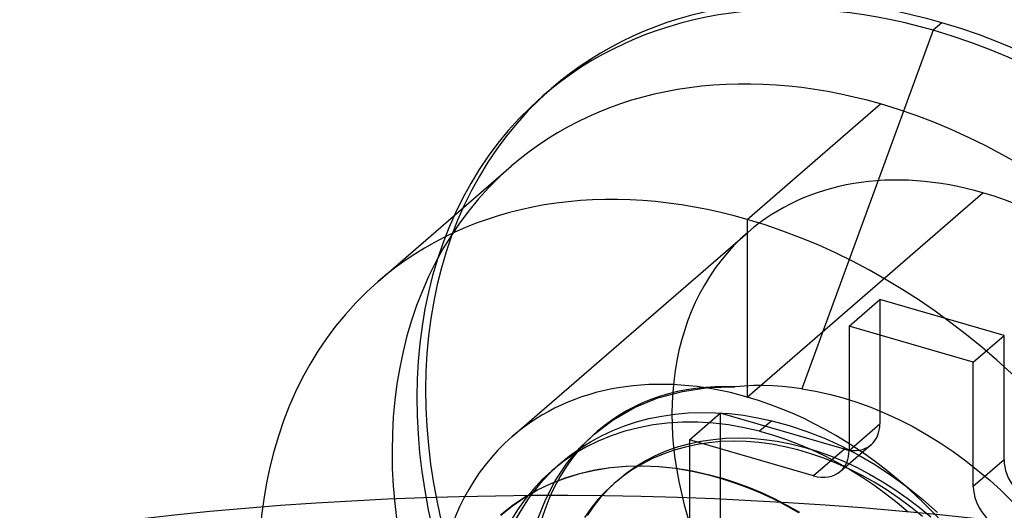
# Model space of a CAD drawing. Header units: millimetres. Extents: x -24 to 80, y -43 to 164.
# Tile 119 of 223: x 1.88 to 6.69, y 122.99 to 125.39. Entities that reach past the tile are written whole.
import ezdxf

# ---------------------------------------------------------------- set-up
doc = ezdxf.new("R2010")
doc.units = ezdxf.units.MM
doc.layers.add('MAIN-1', color=7, linetype='Continuous')
doc.layers.add('MAIN-2', color=7, linetype='Continuous')

msp = doc.modelspace()

# ---------------------------------------------------------------- linework, layer by layer
at = {"layer": 'MAIN-1'}
for centre, major_axis, start_param, end_param in [((10.2489, 101.4321), (-15.7117, 18.1423), -0.749019, -0.179729), ((9.8489, 101.0857), (15.7117, -18.1423), 2.392574, 2.961864)]:
    msp.add_ellipse(centre, major_axis=major_axis, ratio=0.75, start_param=start_param, end_param=end_param, dxfattribs=at)
at = {"layer": 'MAIN-2'}
for p, q in [((6.3818, 125.3711), (6.3392, 125.3342)), ((6.3392, 125.3342), (5.6975, 123.5864)), ((4.434, 125.0137), (4.4766, 125.0506)), ((5.4318, 124.412), (6.0818, 124.9749)), ((3.6297, 124.1088), (4.2797, 124.6717)), ((5.4318, 123.5459), (6.5818, 124.5419)), ((5.4318, 124.412), (5.4318, 123.5459)), ((4.2844, 123.3529), (5.4344, 124.3489)), ((5.9287, 123.8911), (6.0787, 124.021)), ((6.6849, 123.846), (6.0787, 124.021)), ((6.0787, 124.021), (6.0787, 123.4148)), ((6.5349, 123.7161), (5.9287, 123.8911)), ((5.9287, 123.8911), (5.9287, 123.2849)), ((6.5349, 123.7161), (6.6849, 123.846)), ((6.6849, 123.2398), (6.6849, 123.846)), ((6.5349, 123.1099), (6.5349, 123.7161)), ((5.115, 123.5737), (5.2412, 123.5919)), ((5.2412, 123.5919), (5.3718, 123.5957)), ((5.4171, 123.5994), (5.3718, 123.5957)), ((5.463, 123.6014), (5.4171, 123.5994)), ((5.5092, 123.6017), (5.463, 123.6014)), ((5.5559, 123.6004), (5.5092, 123.6017)), ((5.6028, 123.5974), (5.5559, 123.6004)), ((5.65, 123.5927), (5.6028, 123.5974)), ((5.6975, 123.5864), (5.65, 123.5927)), ((5.6975, 123.5864), (5.7641, 123.5749)), ((4.8814, 123.4949), (4.9945, 123.5413)), ((4.9945, 123.5413), (5.115, 123.5737)), ((5.7641, 123.5749), (5.8313, 123.5601)), ((5.8313, 123.5601), (5.899, 123.5419)), ((5.899, 123.5419), (5.9671, 123.5205)), ((4.7771, 123.4355), (4.8814, 123.4949)), ((5.9671, 123.5205), (6.0353, 123.4958)), ((6.0353, 123.4958), (6.1036, 123.4677)), ((4.952, 123.4407), (5.0147, 123.4534)), ((5.0147, 123.4534), (5.0788, 123.4627)), ((5.0788, 123.4627), (5.1441, 123.4686)), ((5.1441, 123.4686), (5.2104, 123.4709)), ((5.1493, 123.3367), (5.2993, 123.4666)), ((5.2104, 123.4709), (5.2775, 123.4697)), ((5.2775, 123.4697), (5.3452, 123.465)), ((5.9055, 123.2916), (5.2993, 123.4666)), ((5.2993, 123.4666), (5.2993, 122.8604)), ((5.3452, 123.465), (5.4135, 123.4568)), ((5.4135, 123.4568), (5.4821, 123.4453)), ((5.4821, 123.4453), (5.5508, 123.4303)), ((6.1036, 123.4677), (6.1718, 123.4363)), ((4.6828, 123.364), (4.7771, 123.4355)), ((4.7753, 123.383), (4.8323, 123.4056)), ((4.8323, 123.4056), (4.8912, 123.4248)), ((4.9018, 123.3966), (4.8339, 123.3791)), ((4.8912, 123.4248), (4.952, 123.4407)), ((4.9717, 123.4098), (4.9018, 123.3966)), ((5.0432, 123.4186), (4.9717, 123.4098)), ((5.1161, 123.423), (5.0432, 123.4186)), ((5.19, 123.423), (5.1161, 123.423)), ((5.2648, 123.4185), (5.19, 123.423)), ((5.3402, 123.4097), (5.2648, 123.4185)), ((5.4159, 123.3965), (5.3402, 123.4097)), ((5.4917, 123.3791), (5.4159, 123.3965)), ((5.5508, 123.4303), (5.4917, 123.3791)), ((5.5508, 123.4303), (5.6368, 123.407)), ((5.6368, 123.407), (5.7226, 123.3784)), ((5.9287, 123.2849), (6.0787, 123.4148)), ((6.1718, 123.4363), (6.2397, 123.4015)), ((6.2397, 123.4015), (6.3067, 123.3638)), ((4.6129, 123.2962), (4.6828, 123.364)), ((4.6663, 123.3279), (4.72, 123.3572)), ((4.6839, 123.3649), (4.6998, 123.3786)), ((4.768, 123.3572), (4.7046, 123.3311)), ((4.72, 123.3572), (4.7753, 123.383)), ((4.8339, 123.3791), (4.768, 123.3572)), ((5.2647, 123.3397), (5.3257, 123.3451)), ((5.3257, 123.3451), (5.3876, 123.3469)), ((5.3876, 123.3469), (5.4502, 123.3451)), ((5.4502, 123.3451), (5.5136, 123.3397)), ((5.4917, 123.3791), (5.5553, 123.3613)), ((5.5553, 123.3613), (5.6189, 123.3406)), ((5.7226, 123.3784), (5.8079, 123.3448)), ((6.3067, 123.3638), (6.3723, 123.3233)), ((4.6437, 123.3009), (4.5855, 123.2666)), ((4.6145, 123.2954), (4.6663, 123.3279)), ((4.7046, 123.3311), (4.6437, 123.3009)), ((5.0364, 123.2831), (5.0906, 123.3024)), ((5.1296, 123.3021), (5.0743, 123.2867)), ((5.0906, 123.3024), (5.1468, 123.3183)), ((5.1865, 123.3143), (5.1296, 123.3021)), ((5.1468, 123.3183), (5.2049, 123.3307)), ((5.7555, 123.1617), (5.1493, 123.3367)), ((5.1493, 123.3367), (5.1493, 122.7304)), ((5.2448, 123.3231), (5.1865, 123.3143)), ((5.2049, 123.3307), (5.2647, 123.3397)), ((5.3043, 123.3285), (5.2448, 123.3231)), ((5.3648, 123.3304), (5.3043, 123.3285)), ((5.4262, 123.3288), (5.3648, 123.3304)), ((5.4884, 123.3238), (5.4262, 123.3288)), ((5.5512, 123.3154), (5.4884, 123.3238)), ((5.5136, 123.3397), (5.5778, 123.3306)), ((5.6145, 123.3035), (5.5512, 123.3154)), ((5.5778, 123.3306), (5.6427, 123.318)), ((5.6782, 123.2882), (5.6145, 123.3035)), ((5.6189, 123.3406), (5.6822, 123.3169)), ((5.6427, 123.318), (5.7079, 123.3019)), ((5.6822, 123.3169), (5.7452, 123.2905)), ((5.7079, 123.3019), (5.7729, 123.2823)), ((5.8079, 123.3448), (5.8924, 123.3061)), ((6.0364, 123.3136), (5.8864, 123.1837)), ((5.8924, 123.3061), (5.9757, 123.2627)), ((6.3723, 123.3233), (6.4361, 123.2805)), ((4.5179, 123.2211), (4.565, 123.2598)), ((4.5855, 123.2666), (4.5301, 123.2284)), ((4.5499, 123.2202), (4.6129, 123.2962)), ((4.565, 123.2598), (4.6145, 123.2954)), ((4.9336, 123.2343), (4.984, 123.2604)), ((5.0209, 123.268), (4.9695, 123.2462)), ((4.984, 123.2604), (5.0364, 123.2831)), ((5.0743, 123.2867), (5.0209, 123.268)), ((5.7419, 123.2696), (5.6782, 123.2882)), ((5.8055, 123.2477), (5.7419, 123.2696)), ((5.7452, 123.2905), (5.8077, 123.2612)), ((5.9055, 123.2916), (5.7555, 123.1617)), ((5.7729, 123.2823), (5.8375, 123.2594)), ((5.8077, 123.2612), (5.8696, 123.2292)), ((5.8375, 123.2594), (5.9016, 123.2332)), ((5.9757, 123.2627), (6.0574, 123.2147)), ((6.4361, 123.2805), (6.498, 123.2354)), ((4.4736, 123.1796), (4.5179, 123.2211)), ((4.4775, 123.1861), (4.5226, 123.2251)), ((4.5301, 123.2284), (4.4776, 123.1862)), ((4.4946, 123.1371), (4.5499, 123.2202)), ((4.6885, 123.1897), (4.7646, 123.2016)), ((4.8413, 123.2071), (4.7637, 123.2004)), ((4.7646, 123.2016), (4.8423, 123.2085)), ((4.8396, 123.1726), (4.8853, 123.205)), ((4.9201, 123.2087), (4.8413, 123.2071)), ((4.8423, 123.2085), (4.9214, 123.2103)), ((4.9199, 123.221), (4.8721, 123.1923)), ((4.8853, 123.205), (4.9336, 123.2343)), ((4.9695, 123.2462), (4.9199, 123.221)), ((5.0001, 123.2053), (4.9201, 123.2087)), ((4.9214, 123.2103), (5.0016, 123.207)), ((5.0809, 123.1968), (5.0001, 123.2053)), ((5.0016, 123.207), (5.0828, 123.1987)), ((5.8686, 123.2226), (5.8055, 123.2477)), ((5.931, 123.1945), (5.8686, 123.2226)), ((5.8696, 123.2292), (5.9306, 123.1946)), ((5.9016, 123.2332), (5.9653, 123.2035)), ((5.9653, 123.2035), (6.0284, 123.1706)), ((6.0574, 123.2147), (6.137, 123.1624)), ((6.498, 123.2354), (6.5577, 123.1885)), ((6.6849, 123.2398), (6.5349, 123.1099)), ((4.4776, 123.1862), (4.4313, 123.1432)), ((4.4347, 123.1385), (4.4736, 123.1796)), ((4.6137, 123.1718), (4.5421, 123.15)), ((4.5432, 123.151), (4.6146, 123.1728)), ((4.6877, 123.1886), (4.6137, 123.1718)), ((4.6146, 123.1728), (4.6885, 123.1897)), ((4.7637, 123.2004), (4.6877, 123.1886)), ((4.826, 123.1602), (4.7821, 123.1249)), ((4.7965, 123.1375), (4.8396, 123.1726)), ((4.8721, 123.1923), (4.826, 123.1602)), ((5.1625, 123.1833), (5.0809, 123.1968)), ((5.0828, 123.1987), (5.1647, 123.1854)), ((5.2443, 123.1649), (5.1625, 123.1833)), ((5.1647, 123.1854), (5.2469, 123.1672)), ((5.2469, 123.1672), (5.2443, 123.1649)), ((5.3081, 123.1472), (5.2443, 123.1649)), ((5.2469, 123.1672), (5.3107, 123.1496)), ((5.9306, 123.1946), (5.9906, 123.1574)), ((5.9927, 123.1632), (5.931, 123.1945)), ((5.9906, 123.1574), (6.0494, 123.1178)), ((6.0537, 123.1288), (5.9927, 123.1632)), ((6.0284, 123.1706), (6.0908, 123.1346)), ((6.137, 123.1624), (6.2142, 123.1061)), ((6.5577, 123.1885), (6.6152, 123.1399)), ((4.4313, 123.1432), (4.3879, 123.097)), ((4.3983, 123.0951), (4.4347, 123.1385)), ((4.4732, 123.1233), (4.4071, 123.0919)), ((4.4084, 123.0929), (4.4744, 123.1243)), ((4.4479, 123.0477), (4.4946, 123.1371)), ((4.5421, 123.15), (4.4732, 123.1233)), ((4.4744, 123.1243), (4.5432, 123.151)), ((4.7821, 123.1249), (4.741, 123.0868)), ((4.7562, 123.0995), (4.7965, 123.1375)), ((4.7821, 123.1249), (4.7852, 123.1276)), ((4.7852, 123.1276), (4.7883, 123.1303)), ((4.7883, 123.1303), (4.7914, 123.133)), ((4.7914, 123.133), (4.7946, 123.1357)), ((4.7946, 123.1357), (4.7977, 123.1384)), ((4.7977, 123.1384), (4.8008, 123.1411)), ((5.3717, 123.1266), (5.3081, 123.1472)), ((5.3107, 123.1496), (5.3743, 123.1292)), ((5.4352, 123.1031), (5.3717, 123.1266)), ((5.3743, 123.1292), (5.4378, 123.1059)), ((5.4378, 123.1059), (5.5009, 123.0798)), ((6.0494, 123.1178), (6.1068, 123.076)), ((6.1139, 123.0914), (6.0537, 123.1288)), ((6.0908, 123.1346), (6.152, 123.0955)), ((6.2142, 123.1061), (6.2885, 123.0462)), ((6.6152, 123.1399), (6.6706, 123.0895)), ((4.2855, 123.0161), (4.3454, 123.0568)), ((4.4071, 123.0919), (4.3441, 123.0558)), ((4.3454, 123.0568), (4.4084, 123.0929)), ((4.3879, 123.097), (4.3476, 123.0479)), ((4.3642, 123.0494), (4.3983, 123.0951)), ((4.6839, 123.0152), (4.7187, 123.0587)), ((4.741, 123.0868), (4.703, 123.0461)), ((4.7187, 123.0587), (4.7562, 123.0995)), ((5.4982, 123.0768), (5.4352, 123.1031)), ((5.5608, 123.0477), (5.4982, 123.0768)), ((5.5009, 123.0798), (5.5636, 123.0508)), ((6.1068, 123.076), (6.1626, 123.0323)), ((6.173, 123.0513), (6.1139, 123.0914)), ((6.152, 123.0955), (6.2119, 123.0536)), ((6.6706, 123.0895), (6.7242, 123.0371)), ((4.2844, 123.0152), (4.2282, 122.9701)), ((4.229, 122.9708), (4.2855, 123.0161)), ((4.3441, 123.0558), (4.2844, 123.0152)), ((4.3476, 123.0479), (4.3105, 122.9959)), ((4.3328, 123.0016), (4.3642, 123.0494)), ((4.4099, 122.9528), (4.4479, 123.0477)), ((4.652, 122.9691), (4.6839, 123.0152)), ((4.703, 123.0461), (4.6683, 123.0033)), ((5.6226, 123.0159), (5.5608, 123.0477)), ((5.5636, 123.0508), (5.6255, 123.0192)), ((5.6836, 122.9816), (5.6226, 123.0159)), ((5.6255, 123.0192), (5.6866, 122.9851)), ((6.1626, 123.0323), (6.2167, 122.9866)), ((6.2305, 123.0087), (6.173, 123.0513)), ((6.2119, 123.0536), (6.2702, 123.0089)), ((6.2861, 122.9638), (6.2305, 123.0087)), ((6.2702, 123.0089), (6.3268, 122.9616)), ((6.2885, 123.0462), (6.3598, 122.9829)), ((4.3105, 122.9959), (4.2769, 122.9414)), ((4.3039, 122.9517), (4.3328, 123.0016)), ((4.6683, 123.0033), (4.6368, 122.9586))]:
    msp.add_line(p, q, dxfattribs=at)
for centre, major_axis, start_param, end_param in [((6.3818, 122.851), (-1.905, 2.1998), -0.857072, 0.000079), ((6.3392, 122.8141), (1.905, -2.1998), 2.284521, 3.141672), ((6.3818, 122.851), (-1.905, 2.1998), -3.141514, -0.857072), ((6.3392, 122.8141), (1.905, -2.1998), 0.000079, 2.284521), ((6.0818, 122.5912), (-1.8019, 2.0807), -0.857072, 0.000079), ((6.3818, 122.851), (-1.905, 2.1998), 0.000079, 2.284521), ((6.3392, 122.8141), (1.905, -2.1998), -3.141514, -0.857072), ((6.0818, 122.5912), (-1.8019, 2.0807), -3.141514, -0.857072), ((6.0818, 122.5912), (-1.8019, 2.0807), 0.000079, 2.284521), ((6.5818, 123.0242), (1.1473, -1.3248), 2.284521, 3.141672), ((5.4318, 122.0282), (1.8019, -2.0807), 2.284521, 3.141672), ((6.5818, 123.0242), (1.1473, -1.3248), 0.000079, 2.284521), ((5.4318, 122.0282), (1.8019, -2.0807), 0.000079, 2.284521), ((6.5818, 123.0242), (1.1473, -1.3248), -3.141514, -0.857072), ((5.4318, 122.0282), (1.8019, -2.0807), -3.141514, -0.857072), ((5.4318, 122.0282), (-1.1473, 1.3248), -0.857072, 0.000079), ((5.6818, 122.2447), (-0.982, 1.1339), -0.616087, 0.000001), ((5.4318, 122.0282), (-1.1473, 1.3248), -3.141514, -0.857072), ((5.9055, 123.4648), (-0.1309, 0.1512), -3.141514, -2.427868), ((5.4318, 122.0282), (-1.1473, 1.3248), 0.000079, 2.284521), ((5.6818, 122.2447), (-0.982, 1.1339), 0.000001, 2.284521), ((5.9055, 123.4648), (-0.1309, 0.1512), 2.284521, 3.141672), ((5.7555, 123.3349), (0.1309, -0.1512), 0.000079, 0.713724), ((6.8581, 123.1898), (-0.1309, 0.1512), 0.713724, 2.284521), ((5.7555, 123.3349), (0.1309, -0.1512), -0.857072, 0.000079), ((6.7081, 123.0599), (0.1309, -0.1512), -2.427868, -0.857072)]:
    msp.add_ellipse(centre, major_axis=major_axis, ratio=0.75, start_param=start_param, end_param=end_param, dxfattribs=at)

doc.saveas('drawing.dxf')
